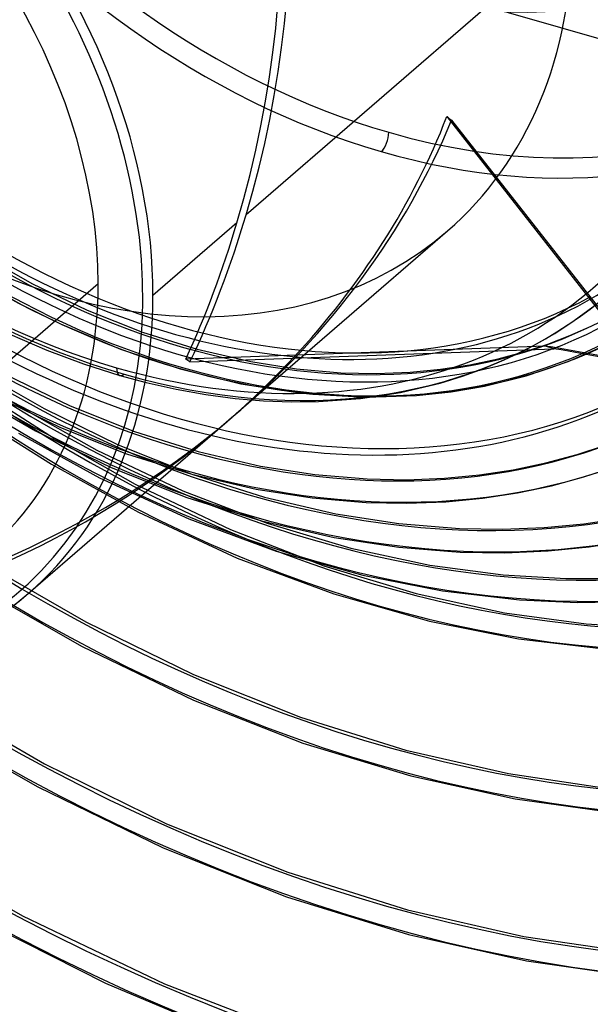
# Model space of a CAD drawing. Header units: millimetres. Extents: x -192 to 186, y -241 to 236.
# Tile 44 of 89: x -3 to 36, y -82 to -16. Entities that reach past the tile are written whole.
import ezdxf

# ---------------------------------------------------------------- set-up
doc = ezdxf.new("R2010")
doc.units = ezdxf.units.MM
doc.layers.add('MAIN-1', color=7, linetype='Continuous')
doc.layers.add('MAIN-2', color=7, linetype='Continuous')

msp = doc.modelspace()

# ---------------------------------------------------------------- linework, layer by layer
at = {"layer": 'MAIN-1'}
for p, q in [((11.809, -29.398), (6.166, -34.285)), ((2.485, -33.511), (-4.115, -39.227)), ((32.535, -37.695), (8.368, -38.571)), ((33.097, -37.874), (32.535, -37.695)), ((8.647, -38.76), (33.097, -37.874)), ((-2.209, -54.332), (11.145, -42.767)), ((-3.163, -55.114), (-2.209, -54.332))]:
    msp.add_line(p, q, dxfattribs=at)
for centre, major_axis, ratio, start_param, end_param in [((-0.5, -0.433), (108.018, -124.728), 0.75, 0.713724, 3.400514), ((-3.25, -2.815), (-104.417, 120.571), 0.75, -2.427868, -0.857072), ((-41, -35.507), (-104.417, 120.571), 0.75, -3.141592, -0.857072), ((-41, -35.507), (103.763, -119.815), 0.75, 0, 2.284521), ((-18.059, -15.64), (-8.271, -47.864), 0.664338, 1.39549, 2.488093), ((-28.15, -24.379), (-25.941, 29.954), 0.75, -2.427868, -0.857072), ((-28.4, -24.595), (23.347, -26.958), 0.75, 0.713724, 3.141578), ((-28.4, -24.595), (-25.613, 29.576), 0.75, 2.694287, 5.426113), ((-18.059, -15.64), (-8.271, -47.864), 0.664338, 1.189039, 1.39549), ((-28.4, -24.595), (23.347, -26.958), 0.75, -0.000014, 0.713724), ((-28.15, -24.379), (-25.941, 29.954), 0.75, -3.141593, -2.427868), ((-2.035, -198.449), (50.097, 157.043), 0.807621, 0.000005, 0.119872), ((-1.473, -198.628), (50.097, 157.043), 0.807621, 0.002211, 0.119872), ((-38.783, -33.587), (49.974, -8.636), 0.170728, 0.351236, 0.36842), ((-18.059, -15.64), (42.696, 23.689), 0.802182, -1.322414, -1.186464), ((-160.188, -141.045), (-164.688, -7.083), 0.985418, -3.141588, -2.812491)]:
    msp.add_ellipse(centre, major_axis=major_axis, ratio=ratio, start_param=start_param, end_param=end_param, dxfattribs=at)
at = {"layer": 'MAIN-2'}
for p, q in [((-2.994, -5.732), (62.894, -24.752)), ((34.316, -9.906), (12.427, -28.863)), ((25.904, -22.263), (38.995, -38.999)), ((26.216, -22.501), (39.147, -39.032)), ((11.764, -42.231), (25.941, -29.954)), ((-5.604, -31.408), (-1.973, -33.482)), ((-5.252, -33.47), (-2.649, -34.917)), ((-1.973, -33.482), (1.752, -35.279)), ((-2.649, -34.917), (-0.049, -36.204)), ((34.457, -35.984), (35.71, -35.066)), ((1.752, -35.279), (5.468, -36.753)), ((-0.049, -36.204), (3.986, -37.899)), ((33.148, -36.838), (34.457, -35.984)), ((34.174, -36.983), (35.596, -36.347)), ((-3.453, -36.899), (-0.974, -37.972)), ((5.468, -36.753), (9.138, -37.904)), ((31.781, -37.627), (33.148, -36.838)), ((32.696, -37.555), (34.174, -36.983)), ((31.097, -37.987), (31.781, -37.627)), ((31.162, -38.061), (32.696, -37.555)), ((34.064, -38.736), (36.72, -37.562)), ((-0.974, -37.972), (1.496, -38.897)), ((3.986, -37.899), (7.986, -39.227)), ((9.138, -37.904), (12.73, -38.74)), ((29.343, -38.554), (31.162, -38.061)), ((29.763, -38.625), (31.097, -37.987)), ((1.496, -38.897), (3.948, -39.674)), ((12.73, -38.74), (15.812, -39.224)), ((25.481, -39.253), (27.45, -38.953)), ((27.45, -38.953), (29.343, -38.554)), ((28.379, -39.204), (29.763, -38.625)), ((31.229, -39.694), (34.064, -38.736)), ((-5.513, -39.385), (-1.142, -41.9)), ((-3.739, -39.607), (0.599, -41.713)), ((3.948, -39.674), (5.705, -40.146)), ((7.986, -39.227), (12.072, -40.226)), ((15.812, -39.224), (18.794, -39.482)), ((18.794, -39.482), (21.156, -39.533)), ((21.156, -39.533), (23.438, -39.448)), ((23.438, -39.448), (25.481, -39.253)), ((26.946, -39.722), (28.379, -39.204)), ((28.425, -40.38), (31.229, -39.694)), ((-5.95, -39.747), (-2.677, -41.829)), ((5.705, -40.146), (7.729, -40.6)), ((12.072, -40.226), (16.037, -40.846)), ((22.799, -40.806), (25.461, -40.178)), ((25.461, -40.178), (26.946, -39.722)), ((-6.269, -40.781), (-1.718, -43.389)), ((-4.491, -41.002), (-0.048, -43.16)), ((7.729, -40.6), (9.721, -40.954)), ((9.721, -40.954), (11.677, -41.21)), ((16.037, -40.846), (16.902, -40.935)), ((16.902, -40.935), (20.463, -41.117)), ((20.112, -41.215), (22.799, -40.806)), ((20.463, -41.117), (23.865, -41.006)), ((23.865, -41.006), (26.19, -40.759)), ((26.19, -40.759), (28.425, -40.38)), ((-4.081, -41.586), (-0.457, -43.898)), ((11.677, -41.21), (13.593, -41.371)), ((13.593, -41.371), (15.467, -41.44)), ((15.467, -41.44), (17.292, -41.421)), ((17.292, -41.421), (20.112, -41.215)), ((-2.677, -41.829), (2.397, -44.69)), ((-1.142, -41.9), (3.818, -44.324)), ((0.599, -41.713), (4.928, -43.439)), ((-4.529, -43.192), (-0.647, -45.632)), ((-2.875, -43.557), (2.575, -46.562)), ((-1.718, -43.389), (3.367, -45.857)), ((-0.048, -43.16), (4.391, -44.931)), ((4.928, -43.439), (9.204, -44.786)), ((-0.457, -43.898), (4.962, -46.969)), ((3.818, -44.324), (8.769, -46.309)), ((34.654, -44.978), (36.56, -44.345)), ((2.397, -44.69), (8.174, -47.431)), ((4.391, -44.931), (8.783, -46.315)), ((9.204, -44.786), (13.388, -45.761)), ((32.555, -45.547), (34.654, -44.978)), ((-0.647, -45.632), (5.184, -48.867)), ((30.369, -46.007), (32.555, -45.547)), ((3.367, -45.857), (8.434, -47.872)), ((8.769, -46.309), (13.66, -47.855)), ((8.783, -46.315), (13.089, -47.318)), ((13.388, -45.761), (17.033, -46.331)), ((17.033, -46.331), (20.559, -46.626)), ((28.097, -46.353), (30.369, -46.007)), ((35.113, -46.495), (37.146, -45.818)), ((2.575, -46.562), (8.57, -49.317)), ((4.962, -46.969), (11.367, -50.033)), ((20.559, -46.626), (23.193, -46.675)), ((23.193, -46.675), (25.74, -46.578)), ((25.74, -46.578), (28.097, -46.353)), ((32.926, -47.088), (35.113, -46.495)), ((8.174, -47.431), (13.841, -49.608)), ((13.089, -47.318), (16.85, -47.905)), ((28.292, -47.926), (30.652, -47.567)), ((30.652, -47.567), (32.926, -47.088)), ((8.434, -47.872), (13.446, -49.44)), ((13.66, -47.855), (18.446, -48.973)), ((16.85, -47.905), (20.494, -48.209)), ((20.494, -48.209), (23.213, -48.26)), ((23.213, -48.26), (25.846, -48.159)), ((25.846, -48.159), (28.292, -47.926)), ((5.184, -48.867), (11.828, -51.95)), ((18.446, -48.973), (22.674, -49.629)), ((8.57, -49.317), (14.434, -51.475)), ((13.446, -49.44), (18.335, -50.565)), ((13.841, -49.608), (19.445, -51.275)), ((22.674, -49.629), (26.761, -49.96)), ((32.442, -49.898), (35.114, -49.643)), ((35.114, -49.643), (37.689, -49.251)), ((11.367, -50.033), (17.644, -52.466)), ((26.761, -49.96), (29.648, -50.007)), ((29.648, -50.007), (32.442, -49.898)), ((18.335, -50.565), (22.67, -51.224)), ((35.47, -51.196), (38.136, -50.781)), ((14.434, -51.475), (20.258, -53.105)), ((19.445, -51.275), (24.765, -52.413)), ((22.67, -51.224), (26.809, -51.549)), ((26.809, -51.549), (29.806, -51.59)), ((29.806, -51.59), (32.706, -51.468)), ((32.706, -51.468), (35.47, -51.196)), ((11.828, -51.95), (18.307, -54.361)), ((-4.156, -52.888), (1.653, -56.23)), ((17.644, -52.466), (23.849, -54.332)), ((24.765, -52.413), (29.689, -53.068)), ((20.258, -53.105), (25.618, -54.159)), ((29.689, -53.068), (33.891, -53.325)), ((33.891, -53.325), (37.076, -53.318)), ((25.618, -54.159), (30.793, -54.75)), ((-4.66, -54.437), (1.403, -57.892)), ((18.307, -54.361), (24.734, -56.185)), ((23.849, -54.332), (29.779, -55.618)), ((30.793, -54.75), (34.689, -54.925)), ((34.689, -54.925), (38.005, -54.869)), ((1.653, -56.23), (8.898, -59.777)), ((24.734, -56.185), (30.712, -57.38)), ((29.779, -55.618), (35.265, -56.36)), ((35.265, -56.36), (40.002, -56.655)), ((30.712, -57.38), (36.468, -58.052)), ((1.403, -57.892), (8.891, -61.506)), ((8.898, -59.777), (16.07, -62.643)), ((8.891, -61.506), (16.234, -64.38)), ((-7.501, -62.093), (-1.128, -65.769)), ((16.07, -62.643), (23.156, -64.86)), ((-8.127, -63.568), (-1.57, -67.329)), ((16.234, -64.38), (23.497, -66.59)), ((23.156, -64.86), (30.048, -66.435)), ((-1.128, -65.769), (7.085, -69.807)), ((23.497, -66.59), (30.49, -68.127)), ((30.048, -66.435), (36.325, -67.363)), ((-1.57, -67.329), (6.849, -71.437)), ((30.49, -68.127), (36.972, -69.02)), ((7.085, -69.807), (15.217, -73.07)), ((6.849, -71.437), (15.131, -74.721)), ((-9.974, -71.829), (-2.594, -76.003)), ((15.217, -73.07), (23.252, -75.594)), ((15.131, -74.721), (23.321, -77.254)), ((-5.794, -76.081), (2.967, -80.527)), ((-2.594, -76.003), (6.95, -80.573)), ((23.252, -75.594), (31.076, -77.39)), ((23.321, -77.254), (31.26, -79.035)), ((31.076, -77.39), (38.242, -78.45)), ((31.26, -79.035), (38.596, -80.079)), ((2.967, -80.527), (12.038, -84.331)), ((6.95, -80.573), (16.195, -84.136))]:
    msp.add_line(p, q, dxfattribs=at)
for centre, major_axis, ratio, start_param, end_param in [((0, 0), (-107.363, 123.972), 0.75, -2.427868, 0.713724), ((-2.75, -2.382), (-103.763, 119.815), 0.75, -2.427868, -0.857072), ((22, 19.053), (32.031, -36.986), 0.75, 2.284521, 5.426113), ((22, 19.053), (32.031, -36.986), 0.75, -0.857072, 2.284521), ((-0.5, -0.433), (108.018, -124.728), 0.75, -2.427868, -0.258922), ((0, 0), (-107.363, 123.972), 0.75, 0.713724, 3.855317), ((21.5, 18.62), (32.685, -37.742), 0.75, -2.427868, -0.857072), ((22, 19.053), (-24.903, 28.756), 0.75, 0.713724, 3.141578), ((3.725, 3.226), (-32.031, 36.986), 0.75, 2.284521, 4.690695), ((3.725, 3.226), (-32.031, 36.986), 0.75, 0.626863, 2.284521), ((7.408, 6.416), (-32.685, 37.742), 0.75, 0.713724, 3.141578), ((-17.441, -15.104), (-8.271, -47.864), 0.664338, 1.39549, 2.469261), ((7.408, 6.416), (-37.355, 43.133), 0.75, 0.803149, 3.011394), ((4.225, 3.659), (32.685, -37.742), 0.75, -2.427868, -0.857072), ((0, 0), (25.941, -29.954), 0.75, -2.427868, -0.000014), ((21.5, 18.62), (32.685, -37.742), 0.75, -0.857072, 0.713724), ((4.225, 3.659), (32.685, -37.742), 0.75, -0.857072, 0.713724), ((0, 0), (25.941, -29.954), 0.75, -0.000014, 0.713724), ((7.913, 6.853), (32.685, -37.742), 0.75, -1.550177, -0.163967), ((8.206, 7.106), (33.93, -39.179), 0.75, -1.550598, -0.163546), ((7.913, 6.853), (34.8, -40.183), 0.75, -1.555799, -0.158345), ((8.206, 7.106), (-34.968, 40.378), 0.75, 1.588261, 2.98078), ((7.913, 6.853), (-34.099, 39.374), 0.75, 1.58758, 2.981461), ((21.406, 18.538), (54.683, -63.142), 0.75, -1.588081, -0.263008), ((17.006, 14.727), (49.495, -57.152), 0.75, -1.582461, -0.218075), ((7.913, 6.853), (37.355, -43.133), 0.75, -1.56174, -0.152404), ((21.406, 18.538), (-55.721, 64.341), 0.75, 1.555018, 3.014024), ((17.006, 14.727), (-50.532, 58.35), 0.75, 1.559423, 3.009619), ((12.606, 10.917), (44.307, -51.161), 0.75, -1.575547, -0.138597), ((-17.441, -15.104), (42.696, 23.689), 0.802182, -1.32325, -0.783657), ((-18.059, -15.64), (42.696, 23.689), 0.802182, -1.186464, -0.764824), ((8.25, 7.144), (23.724, -31.87), 0.167119, -0.537333, -0.5185), ((12.606, 10.917), (-45.344, 52.359), 0.75, 1.56641, 3.002632), ((8.206, 7.106), (39.119, -45.17), 0.75, -1.56281, -0.151334), ((8.206, 7.106), (-40.156, 46.368), 0.75, 1.575226, 2.993815), ((21.5, -23.753), (0.277, 0.961), 0.433013, -2.55359, -0.982794), ((21.406, 18.538), (62.776, -72.488), 0.75, -1.592863, -0.190756), ((21.406, 18.538), (-63.814, 73.686), 0.75, 1.547922, 3.021119), ((-17.441, -15.104), (-8.271, -47.864), 0.664338, 1.171854, 1.39549), ((21.406, 18.538), (70.87, -81.833), 0.75, -1.598532, -0.150605), ((21.406, 18.538), (-71.907, 83.032), 0.75, 1.542426, 3.026615), ((21.406, 18.538), (78.963, -91.179), 0.75, -1.603038, -0.130263), ((21.406, 18.538), (-80.001, 92.377), 0.75, 1.538043, 3.030999), ((4.225, -38.714), (-0.277, -0.961), 0.433013, -0.982794, 0.588003), ((-17.441, -15.104), (42.696, 23.689), 0.802182, -2.081063, -1.32325), ((-18.059, -15.64), (42.696, 23.689), 0.802182, -2.063879, -1.322414), ((21.406, 18.538), (-88.094, 101.723), 0.75, 1.534466, 3.034576), ((21.406, 18.538), (-96.188, 111.068), 0.75, 1.531491, 3.037551), ((21.406, 18.538), (-104.281, 120.414), 0.75, 1.528166, 3.040875), ((-28.15, -24.379), (-25.941, 29.954), 0.75, 2.284521, 3.141593), ((17.006, 14.727), (-109.47, 126.405), 0.75, 1.526782, 3.042259), ((12.606, 10.917), (-114.658, 132.395), 0.75, 1.524823, 3.044218), ((8.206, 7.106), (-114.658, 132.395), 0.75, 1.524823, 3.044218), ((3.806, 3.296), (113.62, -131.197), 0.75, -1.617121, -0.097023), ((3.806, 3.296), (-114.658, 132.395), 0.75, 1.524823, 3.044218), ((-160.195, -140.875), (-164.688, -7.083), 0.985418, -3.141588, -2.812491)]:
    msp.add_ellipse(centre, major_axis=major_axis, ratio=ratio, start_param=start_param, end_param=end_param, dxfattribs=at)

doc.saveas('drawing.dxf')
